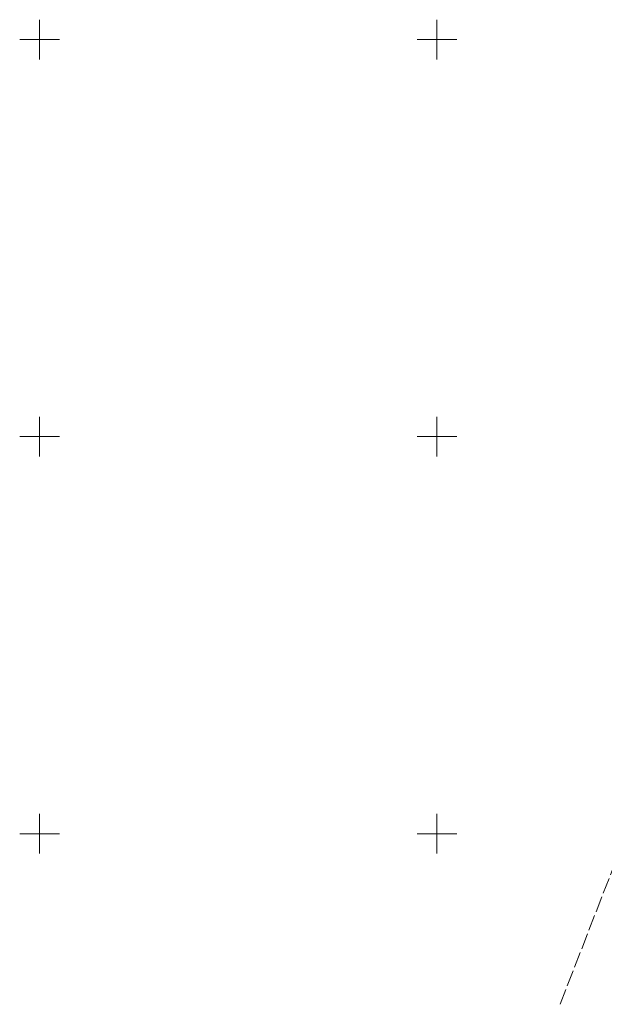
# Model space of a CAD drawing. Header units: metres. Extents: x 5598798 to 5599616, y 5661498 to 5662453.
# Tile 6 of 16: x 5599048 to 5599121, y 5661729 to 5661852. Entities that reach past the tile are written whole.
import ezdxf

# ---------------------------------------------------------------- set-up
doc = ezdxf.new("R2010")
doc.units = ezdxf.units.M
doc.header["$MEASUREMENT"] = 0
doc.linetypes.add('4_SUPB_P_01', pattern=[2.5, 2, -0.5])
doc.layers.add('Podzial_sekcyjny_krzyze', color=7, linetype='Continuous', lineweight=13)
doc.layers.add('SUPW_L_0', color=5, linetype='Continuous', lineweight=13)

msp = doc.modelspace()

# ---------------------------------------------------------------- linework, layer by layer
at = {"layer": 'Podzial_sekcyjny_krzyze'}
for p, q in [((5599050, 5661847.5), (5599050, 5661852.5)), ((5599100, 5661847.5), (5599100, 5661852.5)), ((5599047.5, 5661850), (5599052.5, 5661850)), ((5599097.5, 5661850), (5599102.5, 5661850)), ((5599050, 5661797.5), (5599050, 5661802.5)), ((5599100, 5661797.5), (5599100, 5661802.5)), ((5599047.5, 5661800), (5599052.5, 5661800)), ((5599097.5, 5661800), (5599102.5, 5661800)), ((5599050, 5661747.5), (5599050, 5661752.5)), ((5599100, 5661747.5), (5599100, 5661752.5)), ((5599047.5, 5661750), (5599052.5, 5661750)), ((5599097.5, 5661750), (5599102.5, 5661750))]:
    msp.add_line(p, q, dxfattribs=at)
at = {"layer": 'SUPW_L_0', "linetype": '4_SUPB_P_01'}
msp.add_line((5599115.497332, 5661728.515688), (5599123.360738, 5661748.77386), dxfattribs=at)

doc.saveas('drawing.dxf')
